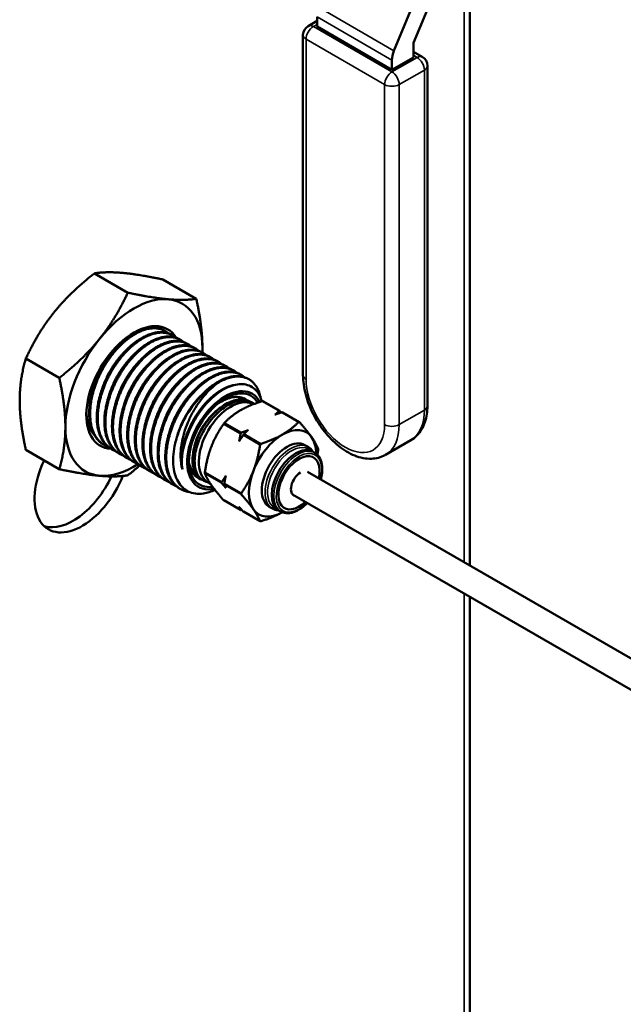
# Model space of a CAD drawing. Header units: inches. Extents: x 1 to 203, y 4 to 128.
# Tile 109 of 127: x 167.78 to 171.28, y 77.74 to 83.45. Entities that reach past the tile are written whole.
import ezdxf

# ---------------------------------------------------------------- set-up
doc = ezdxf.new("R2010")
doc.units = ezdxf.units.IN
doc.header["$LTSCALE"] = 6
doc.header["$MEASUREMENT"] = 0
doc.layers.add('Visible (ANSI)', color=7, linetype='Continuous', lineweight=50)
doc.layers.add('Visible Narrow (ANSI)', color=7, linetype='Continuous', lineweight=35)

msp = doc.modelspace()

# ---------------------------------------------------------------- linework, layer by layer
at = {"layer": 'Visible (ANSI)'}
for p, q in [((170.3936, 84.2002), (170.3936, 80.2845)), ((169.9524, 83.2742), (170.2091, 83.898)), ((170.3021, 83.8925), (170.0667, 83.3204)), ((169.4545, 83.418), (169.5058, 83.4476)), ((169.5058, 83.415), (169.5058, 83.471)), ((169.9406, 83.164), (169.5058, 83.415)), ((169.4245, 81.3916), (169.4245, 83.3661)), ((170.0656, 83.3154), (170.0656, 83.2361)), ((170.1168, 83.2391), (170.0656, 83.2687)), ((170.0656, 83.2361), (169.9406, 83.164)), ((169.9406, 83.164), (169.9406, 83.2199)), ((170.1468, 81.2126), (170.1468, 83.1871)), ((168.4075, 81.8699), (168.2134, 81.982)), ((168.8052, 81.8344), (168.6111, 81.9465)), ((168.6194, 81.6502), (168.625, 81.6471)), ((168.6636, 81.6247), (168.6692, 81.6215)), ((168.7078, 81.5992), (168.7134, 81.596)), ((168.752, 81.5737), (168.7576, 81.5705)), ((168.7962, 81.5482), (168.8017, 81.545)), ((168.0097, 81.3751), (167.8156, 81.4872)), ((168.8404, 81.5227), (168.8459, 81.5195)), ((168.8846, 81.4972), (168.8901, 81.494)), ((168.9288, 81.4716), (168.9343, 81.4684)), ((168.973, 81.4461), (168.9785, 81.4429)), ((169.0172, 81.4206), (169.0227, 81.4174)), ((169.0614, 81.3951), (169.0669, 81.3919)), ((169.1056, 81.3696), (169.1111, 81.3664)), ((169.0798, 81.2575), (169.0893, 81.2524)), ((169.1167, 81.238), (169.1295, 81.2313)), ((169.1301, 81.2247), (169.1358, 81.222)), ((169.2892, 81.184), (169.1917, 81.2403)), ((168.9118, 81.1745), (168.9118, 81.1745)), ((169.4025, 81.1186), (169.3051, 81.1749)), ((168.0097, 80.8448), (167.8156, 80.9569)), ((168.2665, 80.988), (168.2721, 80.9848)), ((168.3107, 80.9625), (168.3163, 80.9593)), ((169.4539, 80.974), (169.435, 80.9849)), ((169.9038, 80.9286), (170.05, 81.0131)), ((168.3549, 80.9369), (168.3605, 80.9337)), ((168.3991, 80.9114), (168.4046, 80.9082)), ((169.4927, 80.9405), (169.4811, 80.9472)), ((168.4433, 80.8859), (168.4488, 80.8827)), ((168.4875, 80.8604), (168.493, 80.8572)), ((168.5317, 80.8349), (168.5372, 80.8317)), ((168.5759, 80.8094), (168.5814, 80.8062)), ((168.8311, 80.7881), (168.8434, 80.7804)), ((169.4498, 80.8294), (172.4293, 79.1092)), ((168.6201, 80.7838), (168.6256, 80.7807)), ((168.6643, 80.7583), (168.6698, 80.7551)), ((168.7085, 80.7328), (168.714, 80.7296)), ((168.8683, 80.7713), (168.8901, 80.7562)), ((169.3643, 80.6983), (172.3512, 78.9739)), ((169.0624, 80.608), (168.965, 80.6643)), ((169.2473, 80.6161), (169.2284, 80.6271)), ((169.1757, 80.5426), (169.0783, 80.5988)), ((169.2957, 80.5993), (169.2841, 80.606)), ((170.3936, 80.1041), (170.3936, 75.6342))]:
    msp.add_line(p, q, dxfattribs=at)
for centre, start, end in [((169.4845, 83.3661), 120, 180), ((170.0868, 83.1871), 0, 60)]:
    msp.add_arc(centre, 0.06, start, end, dxfattribs=at)
for centre, major_axis, start_param, end_param in [((170.0727, 83.3195), (0.005, 0.00866), 1.79893, 2.356194), ((170.0184, 83.2648), (0.055, 0.0953), 1.79893, 2.356194), ((168.443, 81.3191), (0.2813, 0.4871), 0.261799, 1.308997), ((168.443, 81.3191), (0.2813, 0.4871), 5.497787, 6.544985), ((168.443, 81.3191), (-0.1953, -0.3383), 2.839082, 6.566993), ((168.443, 81.3191), (0.2813, 0.4871), 1.308997, 2.356194), ((168.443, 81.3191), (-0.2813, -0.4871), 2.300523, 2.356194), ((168.9291, 81.0384), (0.1875, 0.3248), 0.785398, 1.570796), ((168.9733, 81.0129), (-0.1563, -0.2706), 2.789826, 6.769042), ((168.9733, 81.0129), (-0.1489, -0.2579), 2.826431, 6.711609), ((169.0053, 80.9944), (-0.131, -0.227), 3.188369, 6.236409), ((168.443, 81.3191), (-0.2813, -0.4871), 5.497787, 6.544985), ((168.9578, 81.0219), (-0.1672, -0.2896), 4.870384, 5.655782), ((169.3058, 80.821), (0.1378, 0.2386), 6.021386, 7.068583), ((169.3058, 80.821), (-0.1377, -0.2386), 3.926991, 4.974188), ((169.3317, 80.806), (-0.1033, -0.1789), 3.141593, 6.283185), ((169.3058, 80.821), (0.1378, 0.2386), 5.505927, 6.021386), ((169.3826, 80.7766), (-0.0985, -0.1706), 3.141593, 6.283185), ((169.4013, 80.7658), (-0.0848, -0.147), 2.05722, 7.38347), ((168.1425, 80.8333), (-0.195, -0.3377), 4.857509, 8.098092), ((168.443, 81.3191), (-0.2813, -0.4871), 0.261799, 0.84446), ((168.953, 81.0246), (-0.1346, -0.2331), 5.711093, 6.431445), ((168.0901, 80.8635), (-0.195, -0.3377), 0.134575, 1.721662), ((169.3058, 80.821), (-0.1378, -0.2386), 4.974188, 6.021386), ((169.4096, 80.761), (-0.0391, -0.0677), 3.916144, 6.458566), ((169.3058, 80.821), (-0.1378, -0.2386), 6.021386, 7.060444)]:
    msp.add_ellipse(centre, major_axis=major_axis, ratio=0.57735, start_param=start_param, end_param=end_param, dxfattribs=at)
for points, weights in [([(168.3767, 81.9848), (168.2844, 81.993), (168.2134, 81.982)], [1.63796447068, 1.63796447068, 1.52036391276]), ([(168.2134, 81.982), (168.0713, 81.8699), (167.979, 81.7551)], [1.52036391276, 1.63796447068, 1.63796447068]), ([(168.6111, 81.9465), (168.469, 81.9765), (168.3767, 81.9848)], [1.52036391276, 1.63796447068, 1.63796447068]), ([(168.2441, 81.602), (168.3364, 81.7169), (168.4075, 81.8699)], [1.63796447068, 1.63796447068, 1.52036391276]), ([(168.6419, 81.8317), (168.5496, 81.8399), (168.4075, 81.8699)], [1.63796447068, 1.63796447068, 1.52036391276]), ([(168.8052, 81.8344), (168.7342, 81.8234), (168.6419, 81.8317)], [1.52036391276, 1.63796447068, 1.63796447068]), ([(168.8407, 81.5487), (168.8407, 81.6718), (168.8052, 81.8344)], [1.63796447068, 1.63796447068, 1.52036391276]), ([(167.979, 81.7551), (167.8867, 81.6403), (167.8156, 81.4872)], [1.63796447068, 1.63796447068, 1.52036391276]), ([(168.0097, 81.3751), (168.1518, 81.4872), (168.2441, 81.602)], [1.52036391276, 1.63796447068, 1.63796447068]), ([(168.8404, 81.5227), (168.8407, 81.5356), (168.8407, 81.5487)], [1.63662728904, 1.63796447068, 1.63796447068]), ([(167.7801, 81.2426), (167.7801, 81.3656), (167.8156, 81.4872)], [1.63796447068, 1.63796447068, 1.52036391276]), ([(168.0452, 81.0895), (168.0452, 81.2125), (168.0097, 81.3751)], [1.63796447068, 1.63796447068, 1.52036391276]), ([(168.991, 81.3243), (168.9912, 81.3232), (168.9914, 81.322)], [0.971030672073, 0.971483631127, 0.971959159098]), ([(169.026, 81.3339), (169.0261, 81.3339), (169.0261, 81.3338)], [0.962229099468, 0.962231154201, 0.962233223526]), ([(167.8156, 80.9569), (167.7801, 81.1195), (167.7801, 81.2426)], [1.52036391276, 1.63796447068, 1.63796447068]), ([(168.9696, 81.1149), (169.0112, 81.1577), (169.0617, 81.1868)], [2.06002732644, 2.2087265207, 2.2087265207]), ([(169.0617, 81.1868), (169.1123, 81.216), (169.1863, 81.24)], [2.2087265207, 2.2087265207, 2.06002732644]), ([(169.2846, 81.1833), (169.2734, 81.1718), (169.2618, 81.1615)], [1.59013666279, 1.61955603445, 1.64143496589]), ([(169.2618, 81.1615), (169.2797, 81.1681), (169.2997, 81.1746)], [1.64143496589, 1.61955603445, 1.59013666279]), ([(169.2983, 81.1742), (169.2946, 81.1784), (169.2907, 81.1828)], [1.6079991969, 1.5994453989, 1.59013666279]), ([(168.0097, 80.8448), (168.0452, 80.9664), (168.0452, 81.0895)], [1.52036391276, 1.63796447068, 1.63796447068]), ([(168.893, 80.977), (168.9183, 81.0421), (168.9634, 81.1073)], [2.2087265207, 2.2087265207, 2.06002732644]), ([(169.1056, 81.0713), (169.0878, 81.0646), (169.0678, 81.0582)], [1.64143496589, 1.61955603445, 1.59013666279]), ([(169.0829, 81.0494), (169.0941, 81.061), (169.1056, 81.0713)], [1.59013666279, 1.61955603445, 1.64143496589]), ([(169.3979, 81.1179), (169.3563, 81.0751), (169.3058, 81.0459)], [2.06002732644, 2.2087265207, 2.2087265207]), ([(169.4745, 81.0309), (169.4492, 81.0668), (169.404, 81.1173)], [2.2087265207, 2.2087265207, 2.06002732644]), ([(169.0617, 81.0505), (169.0583, 81.0279), (169.0541, 81.0071)], [1.59013666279, 1.61955603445, 1.64143496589]), ([(169.0541, 81.0071), (169.0646, 81.0242), (169.0768, 81.0418)], [1.64143496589, 1.61955603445, 1.59013666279]), ([(169.3058, 81.0459), (169.2552, 81.0167), (169.1811, 80.9927)], [2.2087265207, 2.2087265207, 2.06002732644]), ([(169.5124, 80.9631), (169.4998, 80.9949), (169.4745, 81.0309)], [2.06002732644, 2.2087265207, 2.2087265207]), ([(168.855, 80.8279), (168.8677, 80.9118), (168.893, 80.977)], [2.06002732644, 2.2087265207, 2.2087265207]), ([(169.175, 80.9851), (169.1623, 80.9012), (169.1371, 80.8361)], [2.06002732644, 2.2087265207, 2.2087265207]), ([(169.5081, 80.9287), (169.5104, 80.9415), (169.5124, 80.955)], [2.1017021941, 2.08257410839, 2.06002732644]), ([(168.2441, 80.8065), (168.1518, 80.8148), (168.0097, 80.8448)], [1.63796447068, 1.63796447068, 1.52036391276]), ([(168.4772, 80.867), (168.4444, 80.8384), (168.4075, 80.8093)], [1.57112041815, 1.54930276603, 1.52036391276]), ([(168.4075, 80.8093), (168.3364, 80.7983), (168.2441, 80.8065)], [1.52036391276, 1.63796447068, 1.63796447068]), ([(168.893, 80.752), (168.8677, 80.788), (168.855, 80.8197)], [2.2087265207, 2.2087265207, 2.06002732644]), ([(168.976, 80.8059), (168.9655, 80.7888), (168.9533, 80.7712)], [1.64143496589, 1.61955603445, 1.59013666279]), ([(168.9684, 80.7625), (168.9718, 80.7851), (168.976, 80.8059)], [1.59013666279, 1.61955603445, 1.64143496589]), ([(169.1371, 80.8361), (169.1118, 80.7709), (169.0666, 80.7057)], [2.2087265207, 2.2087265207, 2.06002732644]), ([(168.9634, 80.6655), (168.9183, 80.7161), (168.893, 80.752)], [2.06002732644, 2.2087265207, 2.2087265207]), ([(168.9533, 80.763), (168.9655, 80.7494), (168.976, 80.7371)], [1.59013666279, 1.61955603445, 1.64143496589]), ([(168.976, 80.7371), (168.9718, 80.7457), (168.9684, 80.7543)], [1.64143496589, 1.61955603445, 1.59013666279]), ([(169.0666, 80.6976), (169.1118, 80.6471), (169.1371, 80.6111)], [2.06002732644, 2.2087265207, 2.2087265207]), ([(169.0541, 80.626), (169.0583, 80.6174), (169.0617, 80.6088)], [1.64143496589, 1.61955603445, 1.59013666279]), ([(169.0768, 80.6001), (169.0646, 80.6137), (169.0541, 80.626)], [1.59013666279, 1.61955603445, 1.64143496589]), ([(169.0678, 80.6083), (169.0685, 80.6085), (169.0691, 80.6087)], [1.59013666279, 1.59109542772, 1.59204618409]), ([(169.1371, 80.6111), (169.1623, 80.5752), (169.175, 80.5434)], [2.2087265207, 2.2087265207, 2.06002732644]), ([(169.1811, 80.5428), (169.2541, 80.5665), (169.3042, 80.5951)], [2.06002732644, 2.20640438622, 2.20869025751])]:
    msp.add_rational_spline(points, weights, degree=2, dxfattribs=at)
for points, weights, knots in [([(168.2665, 80.988), (168.1861, 81.0344), (168.1834, 81.1628), (168.1806, 81.2912), (168.2555, 81.4274), (168.3304, 81.5635), (168.4375, 81.6285), (168.5445, 81.6935), (168.6194, 81.6502)], [1, 0.923879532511, 1, 0.923879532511, 1, 0.923879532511, 1, 0.923879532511, 1], [0.505, 0.505, 0.505, 0.51, 0.51, 0.515, 0.515, 0.52, 0.52, 0.525, 0.525, 0.525]), ([(168.2923, 80.9752), (168.2817, 80.9792), (168.2721, 80.9848), (168.1916, 81.0312), (168.1889, 81.1596), (168.1861, 81.2881), (168.261, 81.4242), (168.3359, 81.5603), (168.443, 81.6253), (168.5501, 81.6903), (168.625, 81.6471), (168.6347, 81.6415), (168.6432, 81.634)], [0.982888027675, 0.990176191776, 1, 0.923879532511, 1, 0.923879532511, 1, 0.923879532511, 1, 0.923879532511, 1, 0.989439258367, 0.98180885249], [0.46435472, 0.46435472, 0.46435472, 0.465, 0.465, 0.47, 0.47, 0.475, 0.475, 0.48, 0.48, 0.485, 0.485, 0.48569369, 0.48569369, 0.48569369]), ([(168.3107, 80.9625), (168.2303, 81.0089), (168.2275, 81.1373), (168.2248, 81.2657), (168.2997, 81.4018), (168.3746, 81.538), (168.4817, 81.603), (168.5887, 81.668), (168.6636, 81.6247)], [1, 0.923879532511, 1, 0.923879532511, 1, 0.923879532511, 1, 0.923879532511, 1], [0.465, 0.465, 0.465, 0.47, 0.47, 0.475, 0.475, 0.48, 0.48, 0.485, 0.485, 0.485]), ([(168.3365, 80.9497), (168.3259, 80.9537), (168.3163, 80.9593), (168.2358, 81.0057), (168.2331, 81.1341), (168.2303, 81.2625), (168.3052, 81.3987), (168.3801, 81.5348), (168.4872, 81.5998), (168.5943, 81.6648), (168.6692, 81.6215), (168.6789, 81.6159), (168.6874, 81.6085)], [0.982888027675, 0.990176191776, 1, 0.923879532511, 1, 0.923879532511, 1, 0.923879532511, 1, 0.923879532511, 1, 0.989439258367, 0.98180885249], [0.42435472, 0.42435472, 0.42435472, 0.425, 0.425, 0.43, 0.43, 0.435, 0.435, 0.44, 0.44, 0.445, 0.445, 0.44569369, 0.44569369, 0.44569369]), ([(168.3549, 80.9369), (168.2745, 80.9834), (168.2717, 81.1118), (168.269, 81.2402), (168.3439, 81.3763), (168.4188, 81.5124), (168.5259, 81.5775), (168.6329, 81.6425), (168.7078, 81.5992)], [1, 0.923879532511, 1, 0.923879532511, 1, 0.923879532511, 1, 0.923879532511, 1], [0.425, 0.425, 0.425, 0.43, 0.43, 0.435, 0.435, 0.44, 0.44, 0.445, 0.445, 0.445]), ([(168.3807, 80.9242), (168.3701, 80.9282), (168.3605, 80.9337), (168.28, 80.9802), (168.2773, 81.1086), (168.2745, 81.237), (168.3494, 81.3731), (168.4243, 81.5093), (168.5314, 81.5743), (168.6385, 81.6393), (168.7134, 81.596), (168.7231, 81.5904), (168.7316, 81.583)], [0.982888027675, 0.990176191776, 1, 0.923879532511, 1, 0.923879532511, 1, 0.923879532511, 1, 0.923879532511, 1, 0.989439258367, 0.98180885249], [0.38435472, 0.38435472, 0.38435472, 0.385, 0.385, 0.39, 0.39, 0.395, 0.395, 0.4, 0.4, 0.405, 0.405, 0.40569369, 0.40569369, 0.40569369]), ([(168.3991, 80.9114), (168.3187, 80.9579), (168.3159, 81.0863), (168.3132, 81.2147), (168.3881, 81.3508), (168.463, 81.4869), (168.5701, 81.5519), (168.6771, 81.6169), (168.752, 81.5737)], [1, 0.923879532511, 1, 0.923879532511, 1, 0.923879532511, 1, 0.923879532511, 1], [0.385, 0.385, 0.385, 0.39, 0.39, 0.395, 0.395, 0.4, 0.4, 0.405, 0.405, 0.405]), ([(168.4249, 80.8987), (168.4143, 80.9026), (168.4046, 80.9082), (168.3242, 80.9547), (168.3215, 81.0831), (168.3187, 81.2115), (168.3936, 81.3476), (168.4685, 81.4837), (168.5756, 81.5487), (168.6826, 81.6138), (168.7576, 81.5705), (168.7673, 81.5649), (168.7758, 81.5575)], [0.982888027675, 0.990176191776, 1, 0.923879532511, 1, 0.923879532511, 1, 0.923879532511, 1, 0.923879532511, 1, 0.989439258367, 0.98180885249], [0.34435472, 0.34435472, 0.34435472, 0.345, 0.345, 0.35, 0.35, 0.355, 0.355, 0.36, 0.36, 0.365, 0.365, 0.36569369, 0.36569369, 0.36569369]), ([(168.2051, 81.3084), (168.2217, 81.3699), (168.2537, 81.4284), (168.2924, 81.4992), (168.345, 81.5518)], [0.961939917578, 0.961863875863, 1, 0.954203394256, 0.963512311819], [0.512495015, 0.512495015, 0.512495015, 0.515, 0.515, 0.518008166, 0.518008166, 0.518008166]), ([(168.4433, 80.8859), (168.3629, 80.9323), (168.3601, 81.0608), (168.3574, 81.1892), (168.4323, 81.3253), (168.5072, 81.4614), (168.6142, 81.5264), (168.7213, 81.5914), (168.7962, 81.5482)], [1, 0.923879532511, 1, 0.923879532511, 1, 0.923879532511, 1, 0.923879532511, 1], [0.345, 0.345, 0.345, 0.35, 0.35, 0.355, 0.355, 0.36, 0.36, 0.365, 0.365, 0.365]), ([(168.4691, 80.8732), (168.4585, 80.8771), (168.4488, 80.8827), (168.3684, 80.9292), (168.3657, 81.0576), (168.3629, 81.186), (168.4378, 81.3221), (168.5127, 81.4582), (168.6198, 81.5232), (168.7268, 81.5882), (168.8017, 81.545), (168.8114, 81.5394), (168.82, 81.532)], [0.982888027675, 0.990176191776, 1, 0.923879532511, 1, 0.923879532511, 1, 0.923879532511, 1, 0.923879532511, 1, 0.989439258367, 0.98180885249], [0.30435472, 0.30435472, 0.30435472, 0.305, 0.305, 0.31, 0.31, 0.315, 0.315, 0.32, 0.32, 0.325, 0.325, 0.32569369, 0.32569369, 0.32569369]), ([(168.4875, 80.8604), (168.4071, 80.9068), (168.4043, 81.0352), (168.4016, 81.1637), (168.4765, 81.2998), (168.5514, 81.4359), (168.6584, 81.5009), (168.7655, 81.5659), (168.8404, 81.5227)], [1, 0.923879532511, 1, 0.923879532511, 1, 0.923879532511, 1, 0.923879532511, 1], [0.305, 0.305, 0.305, 0.31, 0.31, 0.315, 0.315, 0.32, 0.32, 0.325, 0.325, 0.325]), ([(168.5133, 80.8476), (168.5027, 80.8516), (168.493, 80.8572), (168.4126, 80.9036), (168.4098, 81.0321), (168.4071, 81.1605), (168.482, 81.2966), (168.5569, 81.4327), (168.664, 81.4977), (168.771, 81.5627), (168.8459, 81.5195), (168.8556, 81.5139), (168.8642, 81.5064)], [0.982888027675, 0.990176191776, 1, 0.923879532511, 1, 0.923879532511, 1, 0.923879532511, 1, 0.923879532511, 1, 0.989439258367, 0.98180885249], [0.26435472, 0.26435472, 0.26435472, 0.265, 0.265, 0.27, 0.27, 0.275, 0.275, 0.28, 0.28, 0.285, 0.285, 0.28569369, 0.28569369, 0.28569369]), ([(168.2493, 81.2829), (168.2659, 81.3444), (168.2979, 81.4029), (168.3366, 81.4737), (168.3892, 81.5263)], [0.961939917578, 0.961863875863, 1, 0.954203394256, 0.963512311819], [0.472495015, 0.472495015, 0.472495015, 0.475, 0.475, 0.478008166, 0.478008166, 0.478008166]), ([(168.2935, 81.2574), (168.3101, 81.3189), (168.3421, 81.3774), (168.3808, 81.4482), (168.4334, 81.5007)], [0.961939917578, 0.961863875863, 1, 0.954203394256, 0.963512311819], [0.432495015, 0.432495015, 0.432495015, 0.435, 0.435, 0.438008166, 0.438008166, 0.438008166]), ([(168.3377, 81.2318), (168.3543, 81.2934), (168.3863, 81.3519), (168.425, 81.4227), (168.4776, 81.4752)], [0.961939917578, 0.961863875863, 1, 0.954203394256, 0.963512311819], [0.392495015, 0.392495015, 0.392495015, 0.395, 0.395, 0.398008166, 0.398008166, 0.398008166]), ([(168.5317, 80.8349), (168.4513, 80.8813), (168.4485, 81.0097), (168.4458, 81.1382), (168.5207, 81.2743), (168.5956, 81.4104), (168.7026, 81.4754), (168.8097, 81.5404), (168.8846, 81.4972)], [1, 0.923879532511, 1, 0.923879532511, 1, 0.923879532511, 1, 0.923879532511, 1], [0.265, 0.265, 0.265, 0.27, 0.27, 0.275, 0.275, 0.28, 0.28, 0.285, 0.285, 0.285]), ([(168.5575, 80.8221), (168.5469, 80.8261), (168.5372, 80.8317), (168.4568, 80.8781), (168.454, 81.0065), (168.4513, 81.135), (168.5262, 81.2711), (168.6011, 81.4072), (168.7082, 81.4722), (168.8152, 81.5372), (168.8901, 81.494), (168.8998, 81.4884), (168.9084, 81.4809)], [0.982888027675, 0.990176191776, 1, 0.923879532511, 1, 0.923879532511, 1, 0.923879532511, 1, 0.923879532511, 1, 0.989439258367, 0.98180885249], [0.22435472, 0.22435472, 0.22435472, 0.225, 0.225, 0.23, 0.23, 0.235, 0.235, 0.24, 0.24, 0.245, 0.245, 0.24569369, 0.24569369, 0.24569369]), ([(168.5759, 80.8094), (168.4955, 80.8558), (168.4927, 80.9842), (168.4899, 81.1126), (168.5649, 81.2488), (168.6398, 81.3849), (168.7468, 81.4499), (168.8539, 81.5149), (168.9288, 81.4716)], [1, 0.923879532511, 1, 0.923879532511, 1, 0.923879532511, 1, 0.923879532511, 1], [0.225, 0.225, 0.225, 0.23, 0.23, 0.235, 0.235, 0.24, 0.24, 0.245, 0.245, 0.245]), ([(168.6017, 80.7966), (168.5911, 80.8006), (168.5814, 80.8062), (168.501, 80.8526), (168.4982, 80.981), (168.4955, 81.1094), (168.5704, 81.2456), (168.6453, 81.3817), (168.7524, 81.4467), (168.8594, 81.5117), (168.9343, 81.4684), (168.944, 81.4628), (168.9526, 81.4554)], [0.982888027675, 0.990176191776, 1, 0.923879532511, 1, 0.923879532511, 1, 0.923879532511, 1, 0.923879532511, 1, 0.989439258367, 0.98180885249], [0.18435472, 0.18435472, 0.18435472, 0.185, 0.185, 0.19, 0.19, 0.195, 0.195, 0.2, 0.2, 0.205, 0.205, 0.20569369, 0.20569369, 0.20569369]), ([(168.3819, 81.2063), (168.3985, 81.2678), (168.4305, 81.3263), (168.4692, 81.3971), (168.5218, 81.4497)], [0.961939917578, 0.961863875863, 1, 0.954203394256, 0.963512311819], [0.352495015, 0.352495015, 0.352495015, 0.355, 0.355, 0.358008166, 0.358008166, 0.358008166]), ([(168.4261, 81.1808), (168.4427, 81.2423), (168.4747, 81.3008), (168.5134, 81.3716), (168.566, 81.4242)], [0.961939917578, 0.961863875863, 1, 0.954203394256, 0.963512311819], [0.312495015, 0.312495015, 0.312495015, 0.315, 0.315, 0.318008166, 0.318008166, 0.318008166]), ([(168.6201, 80.7838), (168.5397, 80.8303), (168.5369, 80.9587), (168.5341, 81.0871), (168.609, 81.2232), (168.6839, 81.3593), (168.791, 81.4244), (168.8981, 81.4894), (168.973, 81.4461)], [1, 0.923879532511, 1, 0.923879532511, 1, 0.923879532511, 1, 0.923879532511, 1], [0.185, 0.185, 0.185, 0.19, 0.19, 0.195, 0.195, 0.2, 0.2, 0.205, 0.205, 0.205]), ([(168.6459, 80.7711), (168.6353, 80.7751), (168.6256, 80.7807), (168.5452, 80.8271), (168.5424, 80.9555), (168.5397, 81.0839), (168.6146, 81.22), (168.6895, 81.3562), (168.7965, 81.4212), (168.9036, 81.4862), (168.9785, 81.4429), (168.9882, 81.4373), (168.9968, 81.4299)], [0.982888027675, 0.990176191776, 1, 0.923879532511, 1, 0.923879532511, 1, 0.923879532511, 1, 0.923879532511, 1, 0.989439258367, 0.98180885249], [0.14435472, 0.14435472, 0.14435472, 0.145, 0.145, 0.15, 0.15, 0.155, 0.155, 0.16, 0.16, 0.165, 0.165, 0.16569369, 0.16569369, 0.16569369]), ([(168.6643, 80.7583), (168.5839, 80.8048), (168.5811, 80.9332), (168.5783, 81.0616), (168.6532, 81.1977), (168.7281, 81.3338), (168.8352, 81.3988), (168.9423, 81.4639), (169.0172, 81.4206)], [1, 0.923879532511, 1, 0.923879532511, 1, 0.923879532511, 1, 0.923879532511, 1], [0.145, 0.145, 0.145, 0.15, 0.15, 0.155, 0.155, 0.16, 0.16, 0.165, 0.165, 0.165]), ([(168.6901, 80.7456), (168.6795, 80.7495), (168.6698, 80.7551), (168.5894, 80.8016), (168.5866, 80.93), (168.5839, 81.0584), (168.6588, 81.1945), (168.7337, 81.3306), (168.8407, 81.3957), (168.9478, 81.4607), (169.0227, 81.4174), (169.0324, 81.4118), (169.041, 81.4044)], [0.982888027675, 0.990176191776, 1, 0.923879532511, 1, 0.923879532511, 1, 0.923879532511, 1, 0.923879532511, 1, 0.989439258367, 0.98180885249], [0.10435472, 0.10435472, 0.10435472, 0.105, 0.105, 0.11, 0.11, 0.115, 0.115, 0.12, 0.12, 0.125, 0.125, 0.12569369, 0.12569369, 0.12569369]), ([(168.4703, 81.1553), (168.4869, 81.2168), (168.5189, 81.2753), (168.5576, 81.3461), (168.6102, 81.3987)], [0.961939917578, 0.961863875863, 1, 0.954203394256, 0.963512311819], [0.272495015, 0.272495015, 0.272495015, 0.275, 0.275, 0.278008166, 0.278008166, 0.278008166]), ([(168.5145, 81.1298), (168.5311, 81.1913), (168.5631, 81.2498), (168.6018, 81.3206), (168.6544, 81.3732)], [0.961939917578, 0.961863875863, 1, 0.954203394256, 0.963512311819], [0.232495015, 0.232495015, 0.232495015, 0.235, 0.235, 0.238008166, 0.238008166, 0.238008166]), ([(168.7085, 80.7328), (168.6281, 80.7792), (168.6253, 80.9077), (168.6225, 81.0361), (168.6974, 81.1722), (168.7723, 81.3083), (168.8794, 81.3733), (168.9865, 81.4383), (169.0614, 81.3951)], [1, 0.923879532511, 1, 0.923879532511, 1, 0.923879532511, 1, 0.923879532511, 1], [0.105, 0.105, 0.105, 0.11, 0.11, 0.115, 0.115, 0.12, 0.12, 0.125, 0.125, 0.125]), ([(168.7666, 80.7121), (168.7378, 80.7159), (168.714, 80.7296), (168.6336, 80.7761), (168.6308, 80.9045), (168.6281, 81.0329), (168.703, 81.169), (168.7779, 81.3051), (168.8849, 81.3701), (168.992, 81.4351), (169.0669, 81.3919), (169.0766, 81.3863), (169.0852, 81.3789)], [0.967275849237, 0.976190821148, 1, 0.923879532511, 1, 0.923879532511, 1, 0.923879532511, 1, 0.923879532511, 1, 0.989439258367, 0.98180885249], [0.06343609, 0.06343609, 0.06343609, 0.065, 0.065, 0.07, 0.07, 0.075, 0.075, 0.08, 0.08, 0.085, 0.085, 0.08569369, 0.08569369, 0.08569369]), ([(168.7416, 81.1467), (168.8165, 81.2828), (168.9236, 81.3478), (169.0307, 81.4128), (169.1056, 81.3696)], [1, 0.923879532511, 1, 0.923879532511, 1], [0.075, 0.075, 0.075, 0.08, 0.08, 0.085, 0.085, 0.085]), ([(168.9291, 81.3446), (169.0362, 81.4096), (169.1111, 81.3664), (169.1632, 81.3363), (169.1781, 81.2614)], [1, 0.923879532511, 1, 0.945817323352, 0.968769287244], [0.04, 0.04, 0.04, 0.045, 0.045, 0.048559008, 0.048559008, 0.048559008]), ([(168.5587, 81.1043), (168.5752, 81.1658), (168.6072, 81.2243), (168.646, 81.2951), (168.6985, 81.3476)], [0.961939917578, 0.961863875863, 1, 0.954203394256, 0.963512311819], [0.192495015, 0.192495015, 0.192495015, 0.195, 0.195, 0.198008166, 0.198008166, 0.198008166]), ([(168.6029, 81.0787), (168.6194, 81.1403), (168.6514, 81.1988), (168.6902, 81.2696), (168.7427, 81.3221)], [0.961939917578, 0.961863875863, 1, 0.954203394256, 0.963512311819], [0.152495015, 0.152495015, 0.152495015, 0.155, 0.155, 0.158008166, 0.158008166, 0.158008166]), ([(168.7243, 80.8441), (168.7208, 80.864), (168.7203, 80.886), (168.7175, 81.0007), (168.784, 81.1222), (168.8505, 81.2438), (168.9457, 81.3019), (168.9877, 81.3275), (169.0267, 81.334)], [0.975309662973, 0.984497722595, 1, 0.923879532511, 1, 0.923879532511, 1, 0.964945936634, 0.962177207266], [0.02898173, 0.02898173, 0.02898173, 0.03, 0.03, 0.035, 0.035, 0.04, 0.04, 0.04230254, 0.04230254, 0.04230254]), ([(168.6471, 81.0532), (168.6636, 81.1148), (168.6956, 81.1732), (168.7344, 81.244), (168.7869, 81.2966)], [0.961939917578, 0.961863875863, 1, 0.954203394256, 0.963512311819], [0.112495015, 0.112495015, 0.112495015, 0.115, 0.115, 0.118008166, 0.118008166, 0.118008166]), ([(168.6884, 81.0166), (168.7048, 81.0837), (168.7398, 81.1477), (168.7786, 81.2185), (168.8311, 81.2711)], [0.962265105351, 0.958420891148, 1, 0.954203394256, 0.963512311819], [0.072268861, 0.072268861, 0.072268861, 0.075, 0.075, 0.078008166, 0.078008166, 0.078008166])]:
    msp.add_rational_spline(points, weights, degree=2, knots=knots, dxfattribs=at)
for points, knots in [([(168.4649, 81.6434), (168.4599, 81.6419), (168.4547, 81.6401), (168.4419, 81.6352), (168.4341, 81.6317), (168.4263, 81.6278)], [1.2990371, 1.2990371, 1.2990371, 1.2990371, 1.3568912, 1.3568912, 1.4434223, 1.4434223, 1.4434223, 1.4434223]), ([(169.4245, 81.3916), (169.4245, 81.3552), (169.43, 81.3173), (169.4501, 81.2412), (169.4648, 81.2031), (169.5017, 81.1303), (169.5238, 81.0956), (169.5736, 81.0325), (169.6012, 81.0041), (169.6605, 80.9564), (169.6921, 80.9371), (169.7564, 80.9113), (169.7893, 80.9044), (169.8493, 80.9067), (169.8765, 80.9136), (169.9016, 80.9274), (169.9027, 80.928), (169.9038, 80.9286)], [0, 0, 0, 0, 0.345677, 0.345677, 0.690752, 0.690752, 1.032642, 1.032642, 1.375521, 1.375521, 1.722266, 1.722266, 2.059805, 2.059805, 2.342866, 2.342866, 2.356194, 2.356194, 2.356194, 2.356194]), ([(168.7243, 80.8441), (168.7181, 80.8659), (168.7148, 80.8898), (168.7136, 80.9418), (168.7157, 80.9685), (168.7271, 81.0358), (168.7392, 81.0765), (168.7649, 81.1369), (168.7751, 81.1575), (168.8052, 81.2111), (168.827, 81.2427), (168.8628, 81.285), (168.8753, 81.2983), (168.9054, 81.3269), (168.9199, 81.3379), (168.9291, 81.3446)], [-0.8317328, -0.8317328, -0.8317328, -0.8317328, -0.710598, -0.710598, -0.5951964, -0.5951964, -0.4274163, -0.4274163, -0.3386691, -0.3386691, -0.1845043, -0.1845043, -0.1061235, -0.1061235, 0, 0, 0, 0]), ([(169.1856, 81.2398), (169.1795, 81.2616), (169.1703, 81.2804), (169.1413, 81.3166), (169.1192, 81.3305), (169.0684, 81.3415), (169.0406, 81.3392), (168.9807, 81.3195), (168.9489, 81.3017), (168.8887, 81.2534), (168.8606, 81.224), (168.8219, 81.1726), (168.8093, 81.1536), (168.7861, 81.1137), (168.7755, 81.0929), (168.7664, 81.0716)], [-1.963538, -1.963538, -1.963538, -1.963538, -1.709562, -1.709562, -1.35835, -1.35835, -1.024453, -1.024453, -0.679626, -0.679626, -0.352475, -0.352475, -0.17809, -0.17809, 0, 0, 0, 0]), ([(169.1167, 81.238), (169.1112, 81.2409), (169.1053, 81.2433), (169.0942, 81.2467), (169.089, 81.2479), (169.0728, 81.2502), (169.0613, 81.2503), (169.0376, 81.2473), (169.0254, 81.2444), (169.0068, 81.2377), (169.0006, 81.2351), (168.9817, 81.2263), (168.969, 81.219), (168.944, 81.2018), (168.9317, 81.192), (168.9138, 81.1757), (168.908, 81.17), (168.8964, 81.158), (168.8908, 81.1518), (168.8743, 81.1326), (168.8639, 81.1189), (168.8495, 81.0975), (168.8449, 81.0902), (168.8316, 81.068), (168.8237, 81.0527), (168.8097, 81.0219), (168.8038, 81.0064), (168.7966, 80.9833), (168.7944, 80.9757), (168.7888, 80.9528), (168.7862, 80.9379), (168.7834, 80.9092), (168.7831, 80.8956), (168.7845, 80.8762), (168.7853, 80.8699), (168.7884, 80.8518), (168.7917, 80.8406), (168.8004, 80.8208), (168.8057, 80.8122), (168.8152, 80.8011), (168.8186, 80.7977), (168.8251, 80.7922), (168.8281, 80.7901), (168.8311, 80.7881)], [-10.525314, -10.525314, -10.525314, -10.525314, -10.446402, -10.446402, -10.381094, -10.381094, -10.248956, -10.248956, -10.117715, -10.117715, -10.052284, -10.052284, -9.920265, -9.920265, -9.78916, -9.78916, -9.723629, -9.723629, -9.657927, -9.657927, -9.526554, -9.526554, -9.460868, -9.460868, -9.329201, -9.329201, -9.198292, -9.198292, -9.13266, -9.13266, -9.000933, -9.000933, -8.870704, -8.870704, -8.805124, -8.805124, -8.673347, -8.673347, -8.544188, -8.544188, -8.478657, -8.478657, -8.428048, -8.428048, -8.428048, -8.428048]), ([(168.871, 80.7694), (168.8653, 80.7706), (168.8599, 80.7723), (168.8504, 80.7764), (168.8462, 80.7786), (168.8343, 80.7864), (168.8272, 80.793), (168.8151, 80.8088), (168.81, 80.8181), (168.804, 80.8337), (168.8023, 80.8391), (168.798, 80.8563), (168.7963, 80.8688), (168.7955, 80.8887), (168.7956, 80.8955), (168.7962, 80.9095), (168.7969, 80.9166), (168.7996, 80.9384), (168.8026, 80.9534), (168.8109, 80.9841), (168.8162, 80.9997), (168.8257, 81.023), (168.8291, 81.0307), (168.84, 81.0537), (168.8483, 81.0688), (168.8665, 81.0982), (168.8765, 81.1124), (168.8925, 81.1324), (168.8979, 81.1389), (168.9146, 81.1577), (168.9264, 81.1693), (168.9506, 81.1904), (168.9631, 81.1999), (168.9881, 81.2161), (169.0005, 81.2228), (169.0255, 81.2336), (169.0379, 81.2376), (169.0562, 81.2414), (169.0621, 81.2422), (169.0795, 81.2437), (169.0906, 81.2431), (169.1118, 81.2391), (169.1218, 81.2355), (169.1345, 81.2285), (169.1378, 81.2264), (169.1411, 81.2241)], [-2.732235, -2.732235, -2.732235, -2.732235, -2.654974, -2.654974, -2.589294, -2.589294, -2.458339, -2.458339, -2.326547, -2.326547, -2.260799, -2.260799, -2.129313, -2.129313, -2.063548, -2.063548, -1.99799, -1.99799, -1.866789, -1.866789, -1.734625, -1.734625, -1.669195, -1.669195, -1.537871, -1.537871, -1.405613, -1.405613, -1.340339, -1.340339, -1.208863, -1.208863, -1.076565, -1.076565, -0.947148, -0.947148, -0.814777, -0.814777, -0.748967, -0.748967, -0.619173, -0.619173, -0.486817, -0.486817, -0.436661, -0.436661, -0.436661, -0.436661]), ([(168.9242, 81.221), (168.9332, 81.2274), (168.9423, 81.2333), (168.964, 81.2454), (168.9765, 81.2511), (168.9951, 81.2574), (169.0012, 81.2592), (169.0193, 81.2633), (169.0311, 81.2645), (169.0479, 81.2641), (169.0534, 81.2636), (169.0641, 81.2618), (169.0692, 81.2605), (169.0842, 81.2556), (169.0934, 81.2508), (169.102, 81.2445), (169.1022, 81.2443), (169.1024, 81.2442)], [-5.3721439, -5.3721439, -5.3721439, -5.3721439, -5.2770548, -5.2770548, -5.1457737, -5.1457737, -5.0803279, -5.0803279, -4.9496263, -4.9496263, -4.884125, -4.884125, -4.8187842, -4.8187842, -4.6881741, -4.6881741, -4.6849797, -4.6849797, -4.6849797, -4.6849797]), ([(169.1863, 81.24), (169.1867, 81.2401), (169.187, 81.2403), (169.1885, 81.2406), (169.1896, 81.2408), (169.1909, 81.2406), (169.1914, 81.2405), (169.1917, 81.2403)], [-0.13597534, -0.13597534, -0.13597534, -0.13597534, -0.13310345, -0.13310345, -0.12300029, -0.12300029, -0.11649617, -0.11649617, -0.11649617, -0.11649617]), ([(170.1468, 81.2126), (170.1468, 81.1961), (170.1457, 81.18), (170.141, 81.1485), (170.1375, 81.1332), (170.1276, 81.104), (170.1213, 81.09), (170.1058, 81.0638), (170.0966, 81.0516), (170.0753, 81.03), (170.0632, 81.0206), (170.05, 81.0131)], [3.1415927, 3.1415927, 3.1415927, 3.1415927, 3.2986723, 3.2986723, 3.4557519, 3.4557519, 3.6128316, 3.6128316, 3.7699112, 3.7699112, 3.9269908, 3.9269908, 3.9269908, 3.9269908]), ([(168.1671, 81.1745), (168.1684, 81.1418), (168.1747, 81.1123), (168.1926, 81.0707), (168.2015, 81.0564), (168.2122, 81.0443)], [2.9615262, 2.9615262, 2.9615262, 2.9615262, 3.2716689, 3.2716689, 3.474706, 3.474706, 3.474706, 3.474706]), ([(168.7416, 81.1467), (168.7278, 81.1214), (168.7159, 81.0957), (168.6962, 81.0444), (168.6885, 81.0191), (168.6729, 80.9517), (168.6691, 80.9107), (168.674, 80.8345), (168.6834, 80.8002), (168.7149, 80.7453), (168.7356, 80.7269), (168.7837, 80.7033), (168.8138, 80.6993), (168.8697, 80.7075), (168.8923, 80.7149), (168.9134, 80.7247)], [-5.297223, -5.297223, -5.297223, -5.297223, -5.14644, -5.14644, -5.001588, -5.001588, -4.754793, -4.754793, -4.495216, -4.495216, -4.235881, -4.235881, -3.938526, -3.938526, -3.729012, -3.729012, -3.729012, -3.729012]), ([(168.7897, 80.9557), (168.7923, 80.9721), (168.7964, 80.9891), (168.8079, 81.0237), (168.8152, 81.0414), (168.8327, 81.076), (168.8428, 81.0928), (168.8652, 81.1249), (168.8774, 81.14), (168.9011, 81.165), (168.9123, 81.1754), (168.9237, 81.1847)], [0.56043306, 0.56043306, 0.56043306, 0.56043306, 0.56818182, 0.56818182, 0.57607324, 0.57607324, 0.58396465, 0.58396465, 0.59185607, 0.59185607, 0.5983337, 0.5983337, 0.5983337, 0.5983337]), ([(169.2907, 81.1828), (169.2905, 81.183), (169.2903, 81.1832), (169.2893, 81.1841), (169.2884, 81.1845), (169.2868, 81.1846), (169.2859, 81.1844), (169.285, 81.1837), (169.2848, 81.1835), (169.2846, 81.1833)], [-0.05514054, -0.05514054, -0.05514054, -0.05514054, -0.05226865, -0.05226865, -0.04216549, -0.04216549, -0.03206233, -0.03206233, -0.02919043, -0.02919043, -0.02919043, -0.02919043]), ([(169.2997, 81.1746), (169.3, 81.1747), (169.3004, 81.1748), (169.3019, 81.1752), (169.3029, 81.1753), (169.3043, 81.1752), (169.3047, 81.1751), (169.3051, 81.1749)], [-0.13597534, -0.13597534, -0.13597534, -0.13597534, -0.13310345, -0.13310345, -0.12300029, -0.12300029, -0.11649617, -0.11649617, -0.11649617, -0.11649617]), ([(168.9634, 81.1073), (168.9636, 81.1076), (168.9639, 81.1079), (168.9649, 81.1093), (168.9657, 81.1104), (168.9674, 81.1124), (168.9682, 81.1134), (168.9692, 81.1145), (168.9694, 81.1147), (168.9696, 81.1149)], [-0.13597534, -0.13597534, -0.13597534, -0.13597534, -0.13310345, -0.13310345, -0.12300029, -0.12300029, -0.11289713, -0.11289713, -0.11002523, -0.11002523, -0.11002523, -0.11002523]), ([(169.404, 81.1173), (169.4038, 81.1176), (169.4036, 81.1178), (169.4026, 81.1187), (169.4017, 81.1191), (169.4001, 81.1192), (169.3993, 81.119), (169.3983, 81.1183), (169.3981, 81.1181), (169.3979, 81.1179)], [-0.05514054, -0.05514054, -0.05514054, -0.05514054, -0.05226865, -0.05226865, -0.04216549, -0.04216549, -0.03206233, -0.03206233, -0.02919043, -0.02919043, -0.02919043, -0.02919043]), ([(169.0678, 81.0582), (169.0675, 81.058), (169.0671, 81.0579), (169.0656, 81.0572), (169.0646, 81.0563), (169.0629, 81.0543), (169.0623, 81.053), (169.0618, 81.0513), (169.0617, 81.0509), (169.0617, 81.0505)], [-0.05514054, -0.05514054, -0.05514054, -0.05514054, -0.05226865, -0.05226865, -0.04216549, -0.04216549, -0.03206233, -0.03206233, -0.02919043, -0.02919043, -0.02919043, -0.02919043]), ([(169.0768, 81.0418), (169.077, 81.0421), (169.0772, 81.0424), (169.0782, 81.0439), (169.0791, 81.045), (169.0807, 81.047), (169.0815, 81.048), (169.0825, 81.049), (169.0827, 81.0492), (169.0829, 81.0494)], [-0.13597534, -0.13597534, -0.13597534, -0.13597534, -0.13310345, -0.13310345, -0.12300029, -0.12300029, -0.11289713, -0.11289713, -0.11002523, -0.11002523, -0.11002523, -0.11002523]), ([(169.1811, 80.9927), (169.1808, 80.9926), (169.1805, 80.9925), (169.1789, 80.9918), (169.1779, 80.9909), (169.1763, 80.9889), (169.1756, 80.9876), (169.1752, 80.9859), (169.1751, 80.9855), (169.175, 80.9851)], [-0.05514054, -0.05514054, -0.05514054, -0.05514054, -0.05226865, -0.05226865, -0.04216549, -0.04216549, -0.03206233, -0.03206233, -0.02919043, -0.02919043, -0.02919043, -0.02919043]), ([(169.4539, 80.974), (169.465, 80.9677), (169.4743, 80.9584), (169.4816, 80.9471), (169.4816, 80.947), (169.4817, 80.9469)], [2.3561945, 2.3561945, 2.3561945, 2.3561945, 2.6486366, 2.6486366, 2.6508887, 2.6508887, 2.6508887, 2.6508887]), ([(169.5124, 80.955), (169.5125, 80.9554), (169.5125, 80.9558), (169.5128, 80.9575), (169.5129, 80.9588), (169.5129, 80.961), (169.5128, 80.9619), (169.5125, 80.9628), (169.5125, 80.963), (169.5124, 80.9631)], [-0.05514054, -0.05514054, -0.05514054, -0.05514054, -0.05226865, -0.05226865, -0.04216549, -0.04216549, -0.03206233, -0.03206233, -0.02919043, -0.02919043, -0.02919043, -0.02919043]), ([(169.4927, 80.9405), (169.5033, 80.9344), (169.5122, 80.9257), (169.5263, 80.9035), (169.5313, 80.89), (169.5369, 80.8591), (169.5372, 80.8415), (169.5337, 80.8105), (169.5311, 80.7976), (169.5275, 80.7845)], [2.356194, 2.356194, 2.356194, 2.356194, 2.647449, 2.647449, 2.955388, 2.955388, 3.281485, 3.281485, 3.503737, 3.503737, 3.503737, 3.503737]), ([(168.7671, 80.8707), (168.7721, 80.8492), (168.7804, 80.8361), (168.7925, 80.821), (168.7995, 80.815), (168.8074, 80.8106)], [0.000001, 0.000001, 0.000001, 0.000001, 0.2592759, 0.2592759, 0.5112418, 0.5112418, 0.5112418, 0.5112418]), ([(168.8354, 80.7854), (168.8324, 80.7862), (168.8294, 80.7872), (168.8221, 80.79), (168.8179, 80.792), (168.8139, 80.7944)], [-0.4929603, -0.4929603, -0.4929603, -0.4929603, -0.4502388, -0.4502388, -0.3854194, -0.3854194, -0.3854194, -0.3854194]), ([(168.855, 80.8197), (168.855, 80.8199), (168.8549, 80.8201), (168.8547, 80.8209), (168.8546, 80.8219), (168.8546, 80.8241), (168.8547, 80.8254), (168.8549, 80.8271), (168.855, 80.8275), (168.855, 80.8279)], [-0.13597534, -0.13597534, -0.13597534, -0.13597534, -0.13310345, -0.13310345, -0.12300029, -0.12300029, -0.11289713, -0.11289713, -0.11002523, -0.11002523, -0.11002523, -0.11002523]), ([(168.9533, 80.7712), (168.9531, 80.7709), (168.9529, 80.7706), (168.9521, 80.7691), (168.9518, 80.7679), (168.9518, 80.7658), (168.9521, 80.7647), (168.9529, 80.7635), (168.9531, 80.7632), (168.9533, 80.763)], [-0.05514054, -0.05514054, -0.05514054, -0.05514054, -0.05226865, -0.05226865, -0.04216549, -0.04216549, -0.03206233, -0.03206233, -0.02919043, -0.02919043, -0.02919043, -0.02919043]), ([(168.9684, 80.7543), (168.9683, 80.7545), (168.9683, 80.7546), (168.968, 80.7555), (168.968, 80.7565), (168.968, 80.7586), (168.968, 80.7599), (168.9683, 80.7617), (168.9683, 80.7621), (168.9684, 80.7625)], [-0.13597534, -0.13597534, -0.13597534, -0.13597534, -0.13310345, -0.13310345, -0.12300029, -0.12300029, -0.11289713, -0.11289713, -0.11002523, -0.11002523, -0.11002523, -0.11002523]), ([(169.0666, 80.7057), (169.0664, 80.7054), (169.0662, 80.7051), (169.0655, 80.7037), (169.0651, 80.7025), (169.0651, 80.7003), (169.0655, 80.6993), (169.0662, 80.6981), (169.0664, 80.6978), (169.0666, 80.6976)], [-0.05514054, -0.05514054, -0.05514054, -0.05514054, -0.05226865, -0.05226865, -0.04216549, -0.04216549, -0.03206233, -0.03206233, -0.02919043, -0.02919043, -0.02919043, -0.02919043]), ([(168.965, 80.6643), (168.9647, 80.6644), (168.9644, 80.6646), (168.9639, 80.6651), (168.9636, 80.6653), (168.9634, 80.6655)], [-0.11649617, -0.11649617, -0.11649617, -0.11649617, -0.112897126, -0.112897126, -0.110025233, -0.110025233, -0.110025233, -0.110025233]), ([(169.2847, 80.6057), (169.2828, 80.6057), (169.2809, 80.6059), (169.2677, 80.6072), (169.2569, 80.6106), (169.2473, 80.6161)], [5.2030929, 5.2030929, 5.2030929, 5.2030929, 5.2444592, 5.2444592, 5.4977871, 5.4977871, 5.4977871, 5.4977871]), ([(169.4499, 80.6489), (169.4391, 80.6378), (169.4278, 80.6279), (169.401, 80.6087), (169.3855, 80.6004), (169.3551, 80.5902), (169.3401, 80.5882), (169.3152, 80.5908), (169.3049, 80.594), (169.2957, 80.5993)], [4.336725, 4.336725, 4.336725, 4.336725, 4.590765, 4.590765, 4.919333, 4.919333, 5.244836, 5.244836, 5.497787, 5.497787, 5.497787, 5.497787]), ([(169.0617, 80.6088), (169.0617, 80.6087), (169.0618, 80.6085), (169.0623, 80.608), (169.0629, 80.6077), (169.0646, 80.6076), (169.0656, 80.6077), (169.0671, 80.6081), (169.0675, 80.6082), (169.0678, 80.6083)], [-0.05514054, -0.05514054, -0.05514054, -0.05514054, -0.05226865, -0.05226865, -0.04216549, -0.04216549, -0.03206233, -0.03206233, -0.02919043, -0.02919043, -0.02919043, -0.02919043]), ([(169.0783, 80.5988), (169.078, 80.599), (169.0777, 80.5992), (169.0772, 80.5997), (169.077, 80.5999), (169.0768, 80.6001)], [-0.11649617, -0.11649617, -0.11649617, -0.11649617, -0.112897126, -0.112897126, -0.110025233, -0.110025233, -0.110025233, -0.110025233]), ([(169.175, 80.5434), (169.1751, 80.5432), (169.1752, 80.5431), (169.1756, 80.5425), (169.1763, 80.5423), (169.1779, 80.5421), (169.1789, 80.5422), (169.1805, 80.5426), (169.1808, 80.5427), (169.1811, 80.5428)], [-0.05514054, -0.05514054, -0.05514054, -0.05514054, -0.05226865, -0.05226865, -0.04216549, -0.04216549, -0.03206233, -0.03206233, -0.02919043, -0.02919043, -0.02919043, -0.02919043])]:
    msp.add_open_spline(points, degree=3, knots=knots, dxfattribs=at)
msp.add_open_spline([(168.7916, 80.966), (168.7915, 80.966), (168.7915, 80.966), (168.7915, 80.966)], degree=3, dxfattribs=at)
at = {"layer": 'Visible Narrow (ANSI)'}
for p, q in [((170.3604, 80.3037), (170.3604, 84.1811)), ((169.5175, 83.5253), (169.9524, 83.2742)), ((169.5058, 83.4273), (169.4845, 83.415)), ((169.4845, 83.415), (169.9406, 83.1517)), ((169.9406, 83.2199), (169.5058, 83.471)), ((169.8982, 83.0782), (169.4421, 83.3416)), ((169.4421, 83.3416), (169.4421, 81.3671)), ((170.0868, 83.2361), (170.0656, 83.2484)), ((169.9406, 83.1517), (170.0868, 83.2361)), ((170.1292, 83.1626), (169.9831, 83.0782)), ((170.1292, 81.1882), (170.1292, 83.1626)), ((169.8982, 81.1037), (169.8982, 83.0782)), ((169.9831, 83.0782), (169.9831, 81.1037)), ((169.2846, 81.1833), (169.1863, 81.24)), ((169.9831, 81.1037), (170.1292, 81.1882)), ((169.3979, 81.1179), (169.2997, 81.1746)), ((169.0617, 81.0505), (168.9634, 81.1073)), ((168.9696, 81.1149), (169.0678, 81.0582)), ((169.175, 80.9851), (169.0768, 81.0418)), ((169.0829, 81.0494), (169.1811, 80.9927)), ((168.855, 80.8279), (168.9533, 80.7712)), ((168.9533, 80.763), (168.855, 80.8197)), ((168.9684, 80.7625), (169.0666, 80.7057)), ((169.0666, 80.6976), (168.9684, 80.7543)), ((168.9634, 80.6655), (169.0617, 80.6088)), ((169.0768, 80.6001), (169.175, 80.5434)), ((170.3604, 75.6534), (170.3604, 80.1233))]:
    msp.add_line(p, q, dxfattribs=at)
for centre, major_axis, start_param, end_param in [((169.4845, 83.3661), (0.03, 0.052), 0.785398, 2.356194), ((169.4845, 83.3661), (-0.03, 0.052), 5.497787, 6.283185), ((169.4845, 83.3661), (-0.06, 0), 0, 0.785398), ((170.0868, 83.1871), (0.03, 0.052), 0, 0.785398), ((170.0868, 83.1871), (0.03, -0.052), 0.785398, 2.356194), ((170.0868, 83.1871), (0.06, 0), 5.497787, 6.283185), ((169.9406, 83.1027), (-0.03, -0.052), 3.926991, 5.497787), ((169.9406, 83.1027), (-0.03, 0.052), 3.926991, 5.497787), ((169.9406, 83.1027), (0.06, 0), 3.926991, 5.497787), ((169.4845, 81.3916), (-0.06, 0), 0, 0.785398), ((169.6702, 81.2354), (0.1613, -0.2793), 3.926991, 7.068583), ((169.8588, 81.3443), (0.1913, -0.3313), 0, 0.785398), ((170.0868, 81.2126), (0.06, 0), 5.497787, 6.283185), ((169.9406, 81.1282), (0.06, 0), 3.926991, 5.497787), ((169.7126, 81.2599), (0.1912, -0.3313), 0, 0.785398), ((169.3506, 80.7951), (-0.1033, -0.1789), 3.141593, 6.283185), ((169.3577, 80.791), (0.0983, 0.1703), 6.163687, 9.544276), ((169.3942, 80.7699), (-0.0985, -0.1706), 3.141593, 6.283185), ((169.4013, 80.7658), (0.0935, 0.1619), 5.150456, 10.571615)]:
    msp.add_ellipse(centre, major_axis=major_axis, ratio=0.57735, start_param=start_param, end_param=end_param, dxfattribs=at)

doc.saveas('drawing.dxf')
